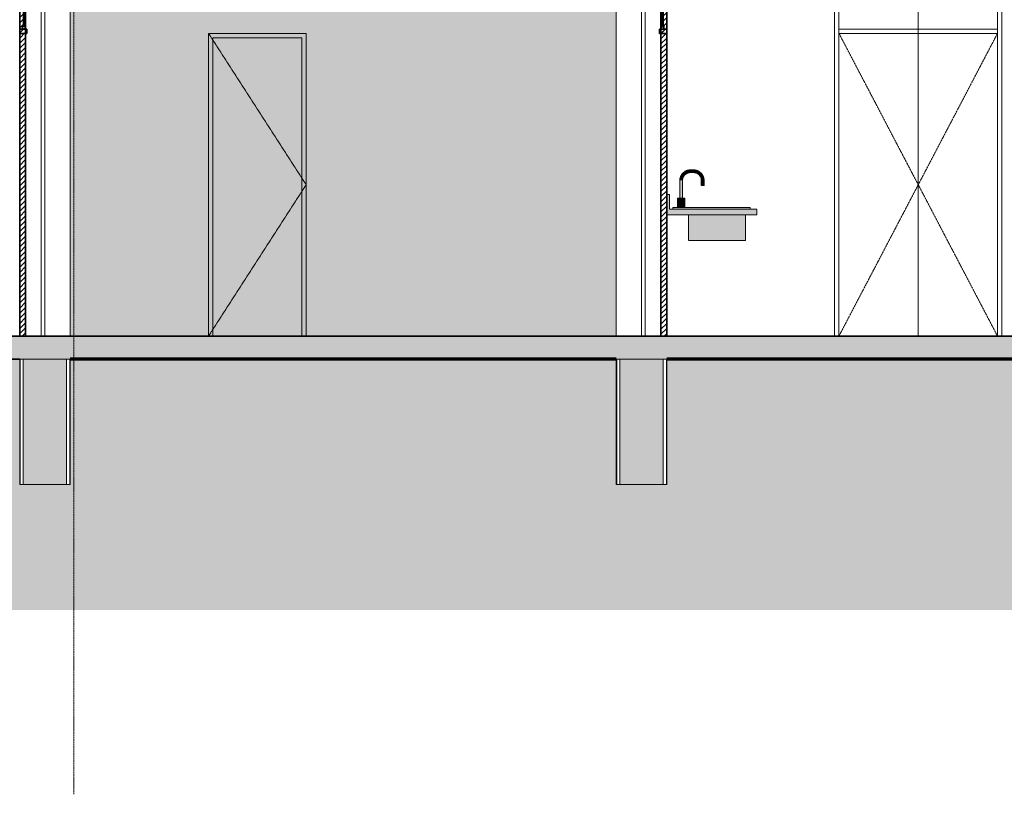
# Model space of a CAD drawing. Header units: millimetres. Extents: x -32613 to 52917, y -2150 to 8528.
# Tile 4 of 256: x -22181 to -15349, y -2150 to 3225. Entities that reach past the tile are written whole.
import ezdxf

# ---------------------------------------------------------------- set-up
doc = ezdxf.new("R2010")
doc.units = ezdxf.units.MM
for name, pattern in [('_Tracejado médio', [4, 3, -1]), ('_Tracejado pequeno', [2.25, 1.5, -0.75]), ('_Traço - ponto', [16, 12, -2, 0, -2])]:
    doc.linetypes.add(name, pattern=pattern)
for name, color, linetype, lineweight in [('A-DOOR', 31, 'Continuous', 25), ('A-DOOR-FRAM', 31, 'Continuous', 25), ('A-DOOR-HDLN', 31, '_Tracejado pequeno', 18), ('A-FLOR', 192, 'Continuous', 18), ('A-FLOR-PATT', 8, 'Continuous', 25), ('A-WALL', 113, 'Continuous', 25), ('A-WALL-PATT', 111, 'Continuous', 70), ('I-WALL', 2, 'Continuous', 25), ('P-SANR-FIXT', 6, 'Continuous', 25), ('Q-CASE', 31, 'Continuous', 25), ('S-GRID', 1, 'Continuous', 9)]:
    doc.layers.add(name, color=color, linetype=linetype, lineweight=lineweight)
pattern_1 = [(45, (-13711.87, 3294.04), (-17.67767, 17.67767), [])]

# ---------------------------------------------------------------- blocks, each defined once
blk = doc.blocks.new('PORTA - Simples - 0_617 x 2_10-3911889-CORTE A - MANTER _ DEMOLIR')
at = {"layer": 'A-DOOR', "linetype": '_Tracejado médio', "lineweight": 18}
blk.add_hatch(color=41, dxfattribs=at).paths.add_polyline_path([(-20653, 1030), (-20223.5, 1030), (-20223.5, 3100), (-20840.5, 3100), (-20840.5, 1030)], flags=0)
at = {"layer": 'A-DOOR-FRAM', "linetype": '_Tracejado médio', "lineweight": 18}
blk.add_hatch(color=41, dxfattribs=at).paths.add_polyline_path([(-20223.5, 1030), (-20193.5, 1030), (-20193.5, 3130), (-20870.5, 3130), (-20870.5, 1030), (-20840.5, 1030), (-20840.5, 3100), (-20223.5, 3100), (-20223.5, 1329.6)], flags=0)
at = {"layer": 'A-DOOR', "color": 30, "linetype": '_Tracejado médio', "lineweight": 18}
for p, q in [((-20870.5, 3130), (-20193.5, 2080)), ((-20840.5, 3100), (-20223.5, 3100)), ((-20840.5, 3100), (-20840.5, 1030)), ((-20223.5, 3100), (-20223.5, 1030)), ((-20870.5, 1030), (-20193.5, 2080))]:
    blk.add_line(p, q, dxfattribs=at)
at = {"layer": 'A-DOOR-FRAM', "color": 30, "linetype": '_Tracejado médio', "lineweight": 18}
for p, q in [((-20193.5, 3130), (-20870.5, 3130)), ((-20870.5, 3130), (-20870.5, 1030)), ((-20840.5, 1030), (-20840.5, 3100)), ((-20840.5, 3100), (-20223.5, 3100)), ((-20223.5, 3100), (-20223.5, 1030)), ((-20193.5, 1030), (-20193.5, 3130))]:
    blk.add_line(p, q, dxfattribs=at)
blk = doc.blocks.new('porta dupla - P02 - 1_28 x 2_60 m-4336727-CORTE A - MANTER _ DEMOLIR')
at = {"layer": 'A-DOOR', "lineweight": 18}
h = blk.add_hatch(dxfattribs=at)
h.set_pattern_fill('FP_1', color=256, style=0, pattern_type=2)
h.set_pattern_definition(pattern_1)
h.paths.add_polyline_path([(-17691.1, 3600), (-17691.1, 3630), (-17841.1, 3630), (-17841.1, 3600)], flags=0)
h = blk.add_hatch(dxfattribs=at)
h.set_pattern_fill('FP_1', color=256, style=0, pattern_type=2)
h.set_pattern_definition(pattern_1)
h.paths.add_polyline_path([(-17731.1, 1030), (-17691.1, 1030), (-17691.1, 3600), (-17731.1, 3600), (-17731.1, 1329.6)], flags=0)
h = blk.add_hatch(dxfattribs=at)
h.set_pattern_fill('FP_1', color=256, style=0, pattern_type=2)
h.set_pattern_definition(pattern_1)
h.paths.add_polyline_path([(-17711.1, 3160), (-17711.1, 3180), (-17731.1, 3180), (-17731.1, 3160)], flags=0)
h.paths.add_polyline_path([(-17731.1, 3580), (-17711.1, 3580), (-17711.1, 3600), (-17731.1, 3600)], flags=0)
h = blk.add_hatch(dxfattribs=at)
h.set_pattern_fill('FP_1', color=256, style=0, pattern_type=2)
h.set_pattern_definition(pattern_1)
h.paths.add_polyline_path([(-17691.1, 3130), (-17691.1, 3160), (-17741.1, 3160), (-17741.1, 3130)], flags=0)
at = {"layer": 'A-DOOR', "lineweight": 35}
for p, q in [((-17691.1, 3630), (-17841.1, 3630)), ((-17841.1, 3630), (-17841.1, 3600)), ((-17691.1, 3600), (-17691.1, 3630)), ((-17841.1, 3600), (-17691.1, 3600)), ((-17691.1, 3600), (-17731.1, 3600)), ((-17731.1, 3600), (-17731.1, 1030)), ((-17711.1, 3600), (-17731.1, 3600)), ((-17731.1, 3600), (-17731.1, 3580)), ((-17731.1, 3580), (-17711.1, 3580)), ((-17717.1, 3580), (-17725.1, 3580)), ((-17725.1, 3580), (-17725.1, 3180)), ((-17717.1, 3180), (-17717.1, 3580)), ((-17711.1, 3580), (-17711.1, 3600)), ((-17691.1, 1030), (-17691.1, 3600)), ((-17741.1, 3160), (-17741.1, 3130)), ((-17691.1, 3160), (-17741.1, 3160)), ((-17711.1, 3180), (-17731.1, 3180)), ((-17731.1, 3180), (-17731.1, 3160)), ((-17731.1, 3160), (-17711.1, 3160)), ((-17725.1, 3180), (-17717.1, 3180)), ((-17711.1, 3160), (-17711.1, 3180)), ((-17691.1, 3130), (-17691.1, 3160)), ((-17741.1, 3130), (-17691.1, 3130)), ((-17731.1, 1030), (-17691.1, 1030))]:
    blk.add_line(p, q, dxfattribs=at)
at = {"layer": 'A-DOOR', "lineweight": 18}
blk.add_line((-17841.1, 1030), (-17841.1, 3600), dxfattribs=at)
blk = doc.blocks.new('porta dupla - P01 - 1_28 x 2_60 m-4336729-CORTE A - MANTER _ DEMOLIR')
at = {"layer": 'A-DOOR', "lineweight": 18}
h = blk.add_hatch(dxfattribs=at)
h.set_pattern_fill('FP_1', color=256, style=0, pattern_type=2)
h.set_pattern_definition(pattern_1)
h.paths.add_polyline_path([(-22031.1, 3600), (-22031.1, 3630), (-22181.1, 3630), (-22181.1, 3600)], flags=0)
h = blk.add_hatch(dxfattribs=at)
h.set_pattern_fill('FP_1', color=256, style=0, pattern_type=2)
h.set_pattern_definition(pattern_1)
h.paths.add_polyline_path([(-22141.1, 1030), (-22141.1, 3600), (-22181.1, 3600), (-22181.1, 1030)], flags=0)
h = blk.add_hatch(dxfattribs=at)
h.set_pattern_fill('FP_1', color=256, style=0, pattern_type=2)
h.set_pattern_definition(pattern_1)
h.paths.add_polyline_path([(-22141.1, 3160), (-22141.1, 3180), (-22161.1, 3180), (-22161.1, 3160)], flags=0)
h.paths.add_polyline_path([(-22161.1, 3580), (-22141.1, 3580), (-22141.1, 3600), (-22161.1, 3600)], flags=0)
h = blk.add_hatch(dxfattribs=at)
h.set_pattern_fill('FP_1', color=256, style=0, pattern_type=2)
h.set_pattern_definition(pattern_1)
h.paths.add_polyline_path([(-22131.1, 3130), (-22131.1, 3160), (-22181.1, 3160), (-22181.1, 3130)], flags=0)
at = {"layer": 'A-DOOR', "lineweight": 35}
for p, q in [((-22181.1, 3630), (-22181.1, 3600)), ((-22031.1, 3630), (-22181.1, 3630)), ((-22031.1, 3600), (-22031.1, 3630)), ((-22181.1, 3600), (-22031.1, 3600)), ((-22141.1, 3600), (-22181.1, 3600)), ((-22181.1, 3600), (-22181.1, 1030)), ((-22161.1, 3600), (-22161.1, 3580)), ((-22141.1, 3600), (-22161.1, 3600)), ((-22161.1, 3580), (-22141.1, 3580)), ((-22155.1, 3580), (-22155.1, 3180)), ((-22147.1, 3580), (-22155.1, 3580)), ((-22147.1, 3180), (-22147.1, 3580)), ((-22141.1, 1030), (-22141.1, 3600)), ((-22141.1, 3580), (-22141.1, 3600)), ((-22131.1, 3160), (-22181.1, 3160)), ((-22181.1, 3160), (-22181.1, 3130)), ((-22161.1, 3180), (-22161.1, 3160)), ((-22141.1, 3180), (-22161.1, 3180)), ((-22161.1, 3160), (-22141.1, 3160)), ((-22155.1, 3180), (-22147.1, 3180)), ((-22141.1, 3160), (-22141.1, 3180)), ((-22131.1, 3130), (-22131.1, 3160)), ((-22181.1, 3130), (-22131.1, 3130)), ((-22181.1, 1030), (-22141.1, 1030))]:
    blk.add_line(p, q, dxfattribs=at)
at = {"layer": 'A-DOOR', "lineweight": 18}
blk.add_line((-22031.1, 3600), (-22031.1, 1030), dxfattribs=at)
blk = doc.blocks.new('porta dupla - P05 - 1_16 x 2_60 m-4336724-CORTE A - MANTER _ DEMOLIR')
at = {"layer": 'A-DOOR', "lineweight": 18}
for p, q in [((-16526.1, 3630), (-16526.1, 1030)), ((-15366.1, 3630), (-16526.1, 3630)), ((-15366.1, 1030), (-15366.1, 3630)), ((-16496.1, 1030), (-16496.1, 3600)), ((-16496.1, 3600), (-15396.1, 3600)), ((-16496.1, 3600), (-15946.1, 3600)), ((-16496.1, 3600), (-16496.1, 1030)), ((-15946.1, 1030), (-15946.1, 3600)), ((-15946.1, 3600), (-15396.1, 3600)), ((-15946.1, 1030), (-15946.1, 3600)), ((-15396.1, 3600), (-15396.1, 1030)), ((-15396.1, 3600), (-15396.1, 1030)), ((-15396.1, 3160), (-16496.1, 3160)), ((-16496.1, 3160), (-16496.1, 3130)), ((-15396.1, 3130), (-15396.1, 3160)), ((-16496.1, 3130), (-15396.1, 3130))]:
    blk.add_line(p, q, dxfattribs=at)
at = {"layer": 'A-DOOR-HDLN'}
for p, q in [((-15396.1, 3130), (-16496.1, 3130)), ((-16496.1, 3130), (-15946.1, 2080)), ((-15396.1, 3130), (-15946.1, 2080)), ((-15946.1, 2080), (-16496.1, 1030)), ((-15946.1, 2080), (-15396.1, 1030))]:
    blk.add_line(p, q, dxfattribs=at)
blk = doc.blocks.new('Topo da bancada com pia_0001 - Profundidade 600mm-3915920-CORTE A - MANTER _ DEMOLIR')
at = {"layer": 'Q-CASE', "linetype": '_Tracejado médio', "lineweight": 18}
blk.add_hatch(color=41, dxfattribs=at).paths.add_polyline_path([(-17139.8, 1870), (-17066.1, 1870), (-17066.1, 1910), (-17672.1, 1910), (-17672.1, 2011.6), (-17691.1, 2011.6), (-17691.1, 1870), (-17214.5, 1870)], flags=0)
at = {"layer": 'Q-CASE', "color": 30, "linetype": '_Tracejado médio', "lineweight": 18}
for p, q in [((-17672.1, 2011.6), (-17691.1, 2011.6)), ((-17672.1, 1910), (-17672.1, 2011.6)), ((-17066.1, 1870), (-17691.1, 1870)), ((-17672.1, 1910), (-17066.1, 1910)), ((-17066.1, 1870), (-17066.1, 1910))]:
    blk.add_line(p, q, dxfattribs=at)
blk = doc.blocks.new('M_Pia da cozinha-Simples - 760 x 535 mm-2937334-CORTE A - MANTER _ DEMOLIR')
at = {"layer": 'P-SANR-FIXT', "linetype": '_Tracejado médio', "lineweight": 18}
for points in [[(-17586.1, 2110), (-17581.3, 2110), (-17577.2, 2130.7), (-17565.5, 2148.2), (-17548, 2159.9), (-17527.4, 2164), (-17527.4, 2183.1), (-17555.3, 2177.5), (-17579, 2161.7), (-17594.8, 2138), (-17600.4, 2110), (-17588.2, 2110)], [(-17513.5, 2164), (-17505.1, 2164), (-17505.1, 2183.1), (-17527.4, 2183.1), (-17527.4, 2164)], [(-17439.5, 2110), (-17432.1, 2110), (-17437.7, 2138), (-17453.5, 2161.7), (-17477.2, 2177.5), (-17505.1, 2183.1), (-17505.1, 2164), (-17484.5, 2159.9), (-17467, 2148.2), (-17455.3, 2130.7), (-17451.2, 2110), (-17443.8, 2110)], [(-17583.2, 1986.2), (-17581.3, 1986.2), (-17581.3, 2110), (-17600.4, 2110), (-17600.2, 1986.2), (-17584.9, 1986.2)], [(-17442.7, 2075.1), (-17432.1, 2075.1), (-17432.1, 2110), (-17451.2, 2110), (-17451.2, 2075.1), (-17443.8, 2075.1)], [(-17596.4, 1922.7), (-17590.9, 1922.7), (-17590.9, 1986.2), (-17615.6, 1986.2), (-17615.6, 1922.7), (-17601.9, 1922.7)], [(-17566.1, 1922.7), (-17566.1, 1986.2), (-17590.9, 1986.2), (-17590.9, 1922.7), (-17568.6, 1922.7)], [(-17364, 1910), (-17113, 1910), (-17113, 1922.7), (-17648, 1922.7), (-17648, 1910), (-17513.5, 1910)], [(-17514.1, 1694.1), (-17482.9, 1694.1), (-17482.9, 1870), (-17540.1, 1870), (-17540.1, 1694.1), (-17523.3, 1694.1)], [(-17364, 1694.1), (-17201.9, 1694.1), (-17201.9, 1870), (-17482.9, 1870), (-17482.9, 1694.1), (-17438.8, 1694.1)], [(-17201.9, 1694.1), (-17144.8, 1694.1), (-17144.8, 1870), (-17201.9, 1870), (-17201.9, 1742)]]:
    blk.add_hatch(color=41, dxfattribs=at).paths.add_polyline_path(points, flags=0)
at = {"layer": 'P-SANR-FIXT', "color": 30, "linetype": '_Tracejado médio', "lineweight": 18}
for p, q in [((-17505.1, 2183.1), (-17527.4, 2183.1)), ((-17527.4, 2164), (-17505.1, 2164)), ((-17600.4, 2110), (-17600.4, 1986.2)), ((-17581.3, 1986.2), (-17581.3, 2110)), ((-17451.2, 2110), (-17451.2, 2075.1)), ((-17432.1, 2075.1), (-17451.2, 2075.1)), ((-17432.1, 2075.1), (-17432.1, 2110)), ((-17616.3, 1986.2), (-17616.3, 1922.7)), ((-17616.3, 1986.2), (-17616.3, 1922.7)), ((-17615.6, 1986.2), (-17590.9, 1986.2)), ((-17615.6, 1986.2), (-17615.6, 1986.2)), ((-17590.9, 1986.2), (-17566.1, 1986.2)), ((-17566.1, 1986.2), (-17566.1, 1986.2)), ((-17565.5, 1922.7), (-17565.5, 1986.2)), ((-17565.5, 1922.7), (-17565.5, 1986.2)), ((-17648, 1922.7), (-17113, 1922.7)), ((-17648, 1910), (-17648, 1922.7)), ((-17113, 1910), (-17113, 1922.7)), ((-17540.1, 1870), (-17540.1, 1694.1)), ((-17144.8, 1694.1), (-17144.8, 1870)), ((-17482.9, 1694.1), (-17540.1, 1694.1)), ((-17201.9, 1694.1), (-17482.9, 1694.1)), ((-17144.8, 1694.1), (-17201.9, 1694.1))]:
    blk.add_line(p, q, dxfattribs=at)
at = {"layer": 'P-SANR-FIXT', "color": 30, "linetype": '_Tracejado médio', "lineweight": 18, "flags": 128}
for points in [[(-17527.4, 2183.1), (-17530.3, 2183), (-17533.2, 2182.8), (-17536.1, 2182.5), (-17539, 2182.1), (-17541.9, 2181.6), (-17544.7, 2181), (-17547.5, 2180.2), (-17550.3, 2179.3), (-17553.1, 2178.4), (-17555.8, 2177.3), (-17558.5, 2176.1), (-17561.1, 2174.8), (-17563.6, 2173.4), (-17566.2, 2171.9), (-17568.6, 2170.3), (-17571, 2168.6), (-17573.3, 2166.8), (-17575.5, 2164.9), (-17577.7, 2163), (-17579.7, 2160.9), (-17581.7, 2158.8), (-17583.6, 2156.6), (-17585.5, 2154.3), (-17587.2, 2151.9), (-17588.8, 2149.5), (-17590.3, 2147), (-17591.8, 2144.4), (-17593.1, 2141.8), (-17594.3, 2139.2), (-17595.4, 2136.5), (-17596.4, 2133.7), (-17597.3, 2131), (-17598.1, 2128.1), (-17598.8, 2125.3), (-17599.3, 2122.4), (-17599.8, 2119.5), (-17600.1, 2116.6), (-17600.3, 2113.7), (-17600.4, 2110.8), (-17600.4, 2110)], [(-17581.3, 2110), (-17581.3, 2112.2), (-17581.2, 2114.3), (-17581, 2116.5), (-17580.7, 2118.6), (-17580.3, 2120.7), (-17579.8, 2122.9), (-17579.2, 2124.9), (-17578.6, 2127), (-17577.9, 2129), (-17577.1, 2131), (-17576.2, 2133), (-17575.2, 2134.9), (-17574.2, 2136.8), (-17573.1, 2138.7), (-17571.9, 2140.5), (-17570.7, 2142.3), (-17569.3, 2144), (-17567.9, 2145.6), (-17566.5, 2147.2), (-17565, 2148.7), (-17563.4, 2150.2), (-17561.8, 2151.6), (-17560.1, 2153), (-17558.3, 2154.2), (-17556.5, 2155.4), (-17554.7, 2156.6), (-17552.8, 2157.6), (-17550.9, 2158.6), (-17548.9, 2159.5), (-17546.9, 2160.3), (-17544.9, 2161.1), (-17542.8, 2161.7), (-17540.8, 2162.3), (-17538.7, 2162.8), (-17536.5, 2163.2), (-17534.4, 2163.5), (-17532.3, 2163.8), (-17530.1, 2163.9), (-17527.9, 2164), (-17527.4, 2164)], [(-17432.1, 2110), (-17432.2, 2112.9), (-17432.3, 2115.9), (-17432.6, 2118.8), (-17433, 2121.7), (-17433.6, 2124.5), (-17434.2, 2127.4), (-17435, 2130.2), (-17435.8, 2133), (-17436.8, 2135.7), (-17437.9, 2138.5), (-17439.1, 2141.1), (-17440.4, 2143.7), (-17441.8, 2146.3), (-17443.3, 2148.8), (-17444.9, 2151.3), (-17446.6, 2153.6), (-17448.4, 2155.9), (-17450.2, 2158.2), (-17452.2, 2160.3), (-17454.3, 2162.4), (-17456.4, 2164.4), (-17458.6, 2166.3), (-17460.9, 2168.1), (-17463.3, 2169.8), (-17465.7, 2171.5), (-17468.2, 2173), (-17470.7, 2174.4), (-17473.3, 2175.8), (-17476, 2177), (-17478.7, 2178.1), (-17481.4, 2179.1), (-17484.2, 2180), (-17487, 2180.8), (-17489.9, 2181.4), (-17492.7, 2182), (-17495.6, 2182.4), (-17498.5, 2182.7), (-17501.4, 2183), (-17504.4, 2183), (-17505.1, 2183.1)], [(-17505.1, 2164), (-17503, 2164), (-17500.8, 2163.8), (-17498.7, 2163.6), (-17496.5, 2163.3), (-17494.4, 2162.9), (-17492.3, 2162.5), (-17490.2, 2161.9), (-17488.2, 2161.3), (-17486.1, 2160.5), (-17484.1, 2159.7), (-17482.1, 2158.9), (-17480.2, 2157.9), (-17478.3, 2156.9), (-17476.5, 2155.8), (-17474.7, 2154.6), (-17472.9, 2153.3), (-17471.2, 2152), (-17469.5, 2150.6), (-17468, 2149.1), (-17466.4, 2147.6), (-17464.9, 2146.1), (-17463.5, 2144.4), (-17462.2, 2142.7), (-17460.9, 2141), (-17459.7, 2139.2), (-17458.6, 2137.3), (-17457.5, 2135.5), (-17456.6, 2133.5), (-17455.7, 2131.6), (-17454.8, 2129.6), (-17454.1, 2127.6), (-17453.4, 2125.5), (-17452.9, 2123.4), (-17452.4, 2121.3), (-17452, 2119.2), (-17451.6, 2117.1), (-17451.4, 2114.9), (-17451.2, 2112.8), (-17451.2, 2110.6), (-17451.2, 2110)]]:
    blk.add_lwpolyline(points, dxfattribs=at)

msp = doc.modelspace()

# ---------------------------------------------------------------- hatches: boundary and pattern name
at = {"layer": 'A-FLOR-PATT', "lineweight": 18}
msp.add_hatch(color=21, dxfattribs=at).paths.add_polyline_path([(-19456.987, 870), (-6771.115, 870), (-6771.115, 1030), (-29721.115, 1030), (-29721.115, 870), (-20652.957, 870)], flags=0)
h = msp.add_hatch(dxfattribs=at)
h.set_pattern_fill('FP_3', color=256, style=0, pattern_type=2)
h.set_pattern_definition([(0, (-13711.87, 3294.04), (317.5, 317.5), [317.5, -317.5]), (0, (-13711.87, 3413.1), (317.5, 317.5), [317.5, -317.5]), (0, (-13711.87, 3532.16), (317.5, 317.5), [317.5, -317.5]), (90, (-13672.18, 3571.85), (-317.5, 317.5), [317.5, -317.5]), (90, (-13553.12, 3571.85), (-317.5, 317.5), [317.5, -317.5]), (90, (-13434.06, 3571.85), (-317.5, 317.5), [317.5, -317.5])])
h.paths.add_polyline_path([(-12281.166, -869.772), (3348.885, -869.772), (3348.885, -140), (2998.885, -140), (2998.885, 870), (-1501.115, 870), (-1501.115, 0), (-1701.115, 0), (-1701.115, 870), (-6421.115, 870), (-6421.115, 0), (-6771.115, 0), (-6771.115, 870), (-10271.115, 870), (-10271.115, 0), (-10621.115, 0), (-10621.115, 870), (-17691.115, 870), (-17691.115, 0), (-18041.115, 0), (-18041.115, 870), (-21831.115, 870), (-21831.115, 0), (-22181.115, 0), (-22181.115, 870), (-27281.115, 870), (-27281.115, 0), (-27631.115, 0), (-27631.115, 870), (-29821.115, 870), (-29821.115, -500), (-30071.115, -500), (-30071.115, -869.772), (-13477.136, -869.772)], flags=0)
at = {"layer": 'A-WALL-PATT'}
h = msp.add_hatch(color=256, dxfattribs=at)
h.paths.add_polyline_path([(-22156.115, 0), (-21856.115, 0), (-21856.115, 870), (-22156.115, 870), (-22156.115, 229.936)], flags=0)
h.paths.add_polyline_path([(-22156.115, 3630), (-21856.115, 3630), (-21856.115, 5048.7), (-22156.115, 5048.7), (-22156.115, 4628.766)], flags=0)
h = msp.add_hatch(color=256, dxfattribs=at)
h.paths.add_polyline_path([(-18016.115, 0), (-17716.115, 0), (-17716.115, 870), (-18016.115, 870)], flags=0)
h.paths.add_polyline_path([(-18016.115, 3630), (-17716.115, 3630), (-17716.115, 5048.7), (-18016.115, 5048.7), (-18016.115, 4628.766)], flags=0)
at = {"layer": 'I-WALL', "lineweight": 18}
h = msp.add_hatch(color=41, dxfattribs=at)
h.paths.add_polyline_path([(-21831.115, 1030), (-20870.538, 1030), (-20870.538, 3130), (-20193.538, 3130), (-20193.538, 1030), (-18041.115, 1030), (-18041.115, 4620), (-21831.115, 4620), (-21831.115, 1329.644)], flags=0)
h.paths.add_polyline_path([(-21829.91, 4670), (-18041.115, 4670), (-18041.115, 4671.934), (-21831.115, 4671.934), (-21831.115, 4670)], flags=0)

# ---------------------------------------------------------------- linework, layer by layer
at = {"layer": 'A-FLOR', "color": 40, "linetype": '_Tracejado médio', "lineweight": 35}
for p, q in [((-6771.115, 1030), (-29721.115, 1030)), ((-27281.115, 870), (-22181.115, 870)), ((-21831.115, 870), (-18041.115, 870)), ((-17691.115, 870), (-6771.115, 870))]:
    msp.add_line(p, q, dxfattribs=at)
at = {"layer": 'A-FLOR', "color": 30, "linetype": '_Tracejado médio'}
for p, q in [((-22181.115, 870), (-21831.115, 870)), ((-18041.115, 870), (-17691.115, 870))]:
    msp.add_line(p, q, dxfattribs=at)
at = {"layer": 'A-FLOR', "lineweight": 70}
for p, q in [((-18041.115, 870), (-21831.115, 870)), ((-10621.115, 870), (-17691.115, 870))]:
    msp.add_line(p, q, dxfattribs=at)
at = {"layer": 'A-WALL', "lineweight": 18}
for p, q in [((-22006.115, 3630), (-22006.115, 1030)), ((-21831.115, 3630), (-21831.115, 1030)), ((-18041.115, 1030), (-18041.115, 3630)), ((-17866.115, 3630), (-17866.115, 1030)), ((-16526.115, 1030), (-16526.115, 3630)), ((-15366.115, 3630), (-15366.115, 1030)), ((-22181.115, 870), (-22181.115, 0)), ((-21831.115, 870), (-22181.115, 870)), ((-22178.615, 870), (-22178.615, 0)), ((-22156.115, 870), (-22156.115, 0)), ((-21856.115, 870), (-21856.115, 0)), ((-21833.615, 870), (-21833.615, 0)), ((-21831.115, 0), (-21831.115, 870)), ((-18041.115, 870), (-18041.115, 0)), ((-17691.115, 870), (-18041.115, 870)), ((-18038.615, 870), (-18038.615, 0)), ((-18016.115, 870), (-18016.115, 0)), ((-17716.115, 870), (-17716.115, 0)), ((-17693.615, 870), (-17693.615, 0)), ((-17691.115, 0), (-17691.115, 870)), ((-22181.115, 0), (-21831.115, 0)), ((-18041.115, 0), (-17691.115, 0))]:
    msp.add_line(p, q, dxfattribs=at)
at = {"layer": 'I-WALL', "color": 30, "linetype": '_Tracejado médio', "lineweight": 18}
for p, q in [((-20870.538, 1030), (-20870.538, 3130)), ((-20870.538, 3130), (-20193.538, 3130)), ((-20193.538, 3130), (-20193.538, 1030))]:
    msp.add_line(p, q, dxfattribs=at)
at = {"layer": 'S-GRID', "linetype": '_Traço - ponto'}
msp.add_line((-21806.115, -2149.581), (-21806.115, 8028.481), dxfattribs=at)

# ---------------------------------------------------------------- block references
at = {"layer": 'A-DOOR', "lineweight": 18}
for name in ['porta dupla - P01 - 1_28 x 2_60 m-4336729-CORTE A - MANTER _ DEMOLIR', 'porta dupla - P02 - 1_28 x 2_60 m-4336727-CORTE A - MANTER _ DEMOLIR', 'porta dupla - P05 - 1_16 x 2_60 m-4336724-CORTE A - MANTER _ DEMOLIR']:
    msp.add_blockref(name, (0, 0), dxfattribs=at)
at = {"layer": 'A-DOOR', "color": 30, "linetype": '_Tracejado médio', "lineweight": 18}
msp.add_blockref('PORTA - Simples - 0_617 x 2_10-3911889-CORTE A - MANTER _ DEMOLIR', (0, 0), dxfattribs=at)
at = {"layer": 'P-SANR-FIXT', "color": 30, "linetype": '_Tracejado médio', "lineweight": 18}
msp.add_blockref('M_Pia da cozinha-Simples - 760 x 535 mm-2937334-CORTE A - MANTER _ DEMOLIR', (0, 0), dxfattribs=at)
at = {"layer": 'Q-CASE', "color": 30, "linetype": '_Tracejado médio', "lineweight": 18}
msp.add_blockref('Topo da bancada com pia_0001 - Profundidade 600mm-3915920-CORTE A - MANTER _ DEMOLIR', (0, 0), dxfattribs=at)

doc.saveas('drawing.dxf')
